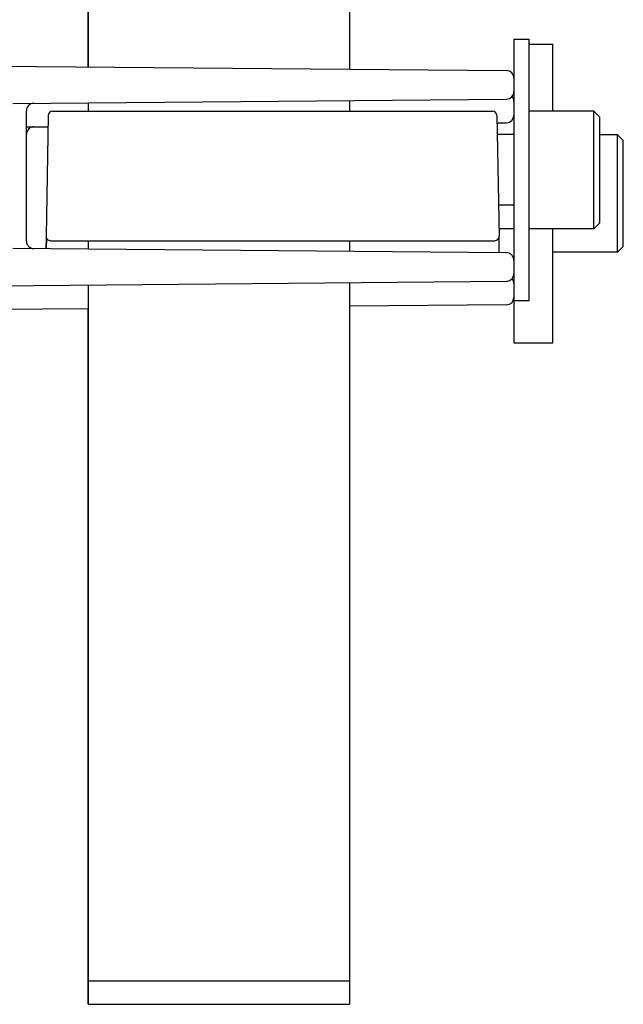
# Model space of a CAD drawing. Header units: inches. Extents: x 0 to 88, y 0 to 68.
# Tile 18 of 22: x 71.2 to 73.2, y 5.2 to 8.5. Entities that reach past the tile are written whole.
import ezdxf

# ---------------------------------------------------------------- set-up
doc = ezdxf.new("R2010")
doc.units = ezdxf.units.IN
doc.header["$LTSCALE"] = 4.84
doc.header["$MEASUREMENT"] = 0
for name, color, linetype in [('206380_1_BL12', 7, 'CONTINUOUS'), ('206380_1_BL29', 7, 'CONTINUOUS'), ('206381_206381_1_BL60', 7, 'CONTINUOUS'), ('206381_206381_1_BL62', 7, 'CONTINUOUS'), ('206385_0_875OD_1_BL15', 7, 'CONTINUOUS'), ('206385_0_875OD_1_BL17', 7, 'CONTINUOUS'), ('206385_0_875OD_1_BL18', 7, 'CONTINUOUS'), ('911_709_91090A107_1_BL58', 7, 'CONTINUOUS'), ('911_710_911_710_1_BL47', 7, 'CONTINUOUS'), ('911_710_911_710_1_BL56', 7, 'CONTINUOUS'), ('9206XXM_920614M_1_BL57', 7, 'CONTINUOUS'), ('9206XXM_920614M_1_BL61', 7, 'CONTINUOUS')]:
    doc.layers.add(name, color=color, linetype=linetype)

# ---------------------------------------------------------------- blocks, each defined once
blk = doc.blocks.new('206380_1_BL12', base_point=(44.3843, 30.2956))
at = {"layer": '206380_1_BL12', "color": 7, "linetype": 'CONTINUOUS'}
for p, q in [((71.1819, 8.094), (71.2539, 8.0947)), ((72.7579, 8.1078), (72.7894, 8.1081)), ((71.182, 7.7107), (71.182, 7.7115)), ((70.2465, 7.4759), (71.3885, 7.4858)), ((72.7894, 7.4981), (72.2635, 7.4935))]:
    blk.add_line(p, q, dxfattribs=at)
for centre, start, end in [((72.7892, 8.1787), 1.7743, 42.1007), ((72.7892, 8.1331), 270.5, 358.2257), ((71.207, 8.0693), 90.5, 180.0003), ((72.7892, 7.5687), 1.3107, 42.1007), ((72.7892, 7.5231), 270.5, 358.6893)]:
    blk.add_arc(centre, 0.025, start, end, dxfattribs=at)
blk = doc.blocks.new('206385_0_875OD_1_BL15', base_point=(44.1098, 8.2534))
at = {"layer": '206385_0_875OD_1_BL15', "color": 7, "linetype": 'CONTINUOUS'}
for p, q in [((71.3878, 10.1009), (71.3878, 8.2949)), ((71.3878, 7.4858), (71.3878, 5.1559))]:
    blk.add_line(p, q, dxfattribs=at)
blk = doc.blocks.new('206385_0_875OD_1_BL17', base_point=(49.6521, 8.2534))
at = {"layer": '206385_0_875OD_1_BL17', "color": 7, "linetype": 'CONTINUOUS'}
for p, q in [((71.3886, 5.2349), (71.3886, 5.1559)), ((72.2636, 5.2349), (72.2636, 5.1559)), ((71.3886, 5.1559), (72.2636, 5.1559))]:
    blk.add_line(p, q, dxfattribs=at)
blk = doc.blocks.new('206385_0_875OD_1_BL18', base_point=(52.1845, 8.3324))
at = {"layer": '206385_0_875OD_1_BL18', "color": 7, "linetype": 'CONTINUOUS'}
for p, q in [((71.3885, 10.1749), (71.3885, 8.2949)), ((72.2635, 10.1749), (72.2635, 8.2873)), ((72.2635, 8.1825), (72.2635, 8.1468)), ((71.3885, 8.1748), (71.3885, 8.1468)), ((71.3885, 7.713), (71.3885, 7.6849)), ((72.2635, 7.713), (72.2635, 7.6773)), ((71.3885, 7.5648), (71.3885, 5.2349)), ((72.2635, 7.5725), (72.2635, 5.2349)), ((71.3885, 5.2349), (72.2635, 5.2349))]:
    blk.add_line(p, q, dxfattribs=at)
blk = doc.blocks.new('206380_1_BL29', base_point=(52.021, 30.3351))
at = {"layer": '206380_1_BL29', "color": 7, "linetype": 'CONTINUOUS'}
for p, q in [((70.2472, 8.3049), (72.7893, 8.2827)), ((72.8141, 8.2577), (72.8141, 8.2121)), ((71.1369, 8.1726), (72.7893, 8.1871)), ((71.1819, 7.7115), (71.1819, 8.1483)), ((72.7893, 7.6727), (71.1369, 7.6871)), ((72.8141, 7.6477), (72.8141, 7.6021)), ((70.2472, 7.5549), (72.7893, 7.5771))]:
    blk.add_line(p, q, dxfattribs=at)
for centre, start, end in [((72.7891, 8.2577), 0, 89.5), ((72.7891, 8.2121), 270.5, 360), ((71.2069, 8.1483), 90.5, 180.0003), ((71.2069, 7.7115), 179.9999, 269.5), ((72.7891, 7.6477), 0, 89.5), ((72.7891, 7.6021), 270.5, 360)]:
    blk.add_arc(centre, 0.025, start, end, dxfattribs=at)
blk = doc.blocks.new('911_710_911_710_1_BL47', base_point=(44.7918, 30.3077))
at = {"layer": '911_710_911_710_1_BL47', "color": 7, "linetype": 'CONTINUOUS'}
for p, q in [((72.8134, 8.3709), (72.8142, 8.3709)), ((72.8134, 8.3709), (72.8134, 8.2634)), ((72.8134, 8.2063), (72.8134, 8.1847)), ((72.8134, 8.1271), (72.8134, 8.068)), ((72.8134, 7.7528), (72.8134, 7.6534)), ((72.8134, 7.5963), (72.8134, 7.5747)), ((72.8134, 7.5171), (72.8134, 7.3709)), ((72.8134, 7.3709), (72.8142, 7.3709))]:
    blk.add_line(p, q, dxfattribs=at)
blk = doc.blocks.new('911_710_911_710_1_BL56', base_point=(49.9612, 30.3081))
at = {"layer": '911_710_911_710_1_BL56', "color": 7, "linetype": 'CONTINUOUS'}
for p, q in [((72.8651, 8.3709), (72.9442, 8.3709)), ((72.9442, 8.1467), (72.9442, 8.3709)), ((72.9442, 7.3709), (72.9442, 7.753)), ((72.8142, 7.5124), (72.8142, 7.3709)), ((72.8142, 7.3709), (72.9442, 7.3709))]:
    blk.add_line(p, q, dxfattribs=at)
blk = doc.blocks.new('9206XXM_920614M_1_BL57', base_point=(50.3368, 30.5778))
at = {"layer": '9206XXM_920614M_1_BL57', "color": 7, "linetype": 'CONTINUOUS'}
for p, q in [((73.1607, 8.0677), (73.1013, 8.0677)), ((73.1804, 8.048), (73.1607, 8.0677)), ((73.1607, 7.674), (73.1607, 8.0677)), ((73.1804, 7.6937), (73.1804, 8.048)), ((72.8142, 7.7528), (72.7641, 7.7528)), ((73.1804, 7.6937), (73.1607, 7.674)), ((73.1607, 7.674), (72.9442, 7.674))]:
    blk.add_line(p, q, dxfattribs=at)
blk = doc.blocks.new('911_709_91090A107_1_BL58', base_point=(52.4853, 30.3393))
at = {"layer": '911_709_91090A107_1_BL58', "color": 7, "linetype": 'CONTINUOUS'}
for p, q in [((72.8141, 8.3874), (72.8651, 8.3874)), ((72.8141, 8.3874), (72.8141, 8.2581)), ((72.8651, 7.5124), (72.8651, 8.3874)), ((72.8141, 8.2121), (72.8141, 7.6477)), ((72.8141, 7.6021), (72.8141, 7.5124)), ((72.8141, 7.5124), (72.8651, 7.5124))]:
    blk.add_line(p, q, dxfattribs=at)
blk = doc.blocks.new('206381_206381_1_BL60', base_point=(72.006, 7.9299))
at = {"layer": '206381_206381_1_BL60', "color": 7, "linetype": 'CONTINUOUS'}
for p, q in [((71.2695, 8.1468), (72.7425, 8.1468)), ((71.2545, 8.132), (71.2475, 7.7282)), ((72.7575, 8.132), (72.7645, 7.7282)), ((71.2625, 7.713), (72.7495, 7.713))]:
    blk.add_line(p, q, dxfattribs=at)
for centre, start, end in [((71.2695, 8.1318), 90, 179), ((72.7425, 8.1318), 1, 90), ((71.2625, 7.728), 179, 270), ((72.7495, 7.728), 270, 1)]:
    blk.add_arc(centre, 0.015, start, end, dxfattribs=at)
blk = doc.blocks.new('9206XXM_920614M_1_BL61', base_point=(72.93, 7.9499))
at = {"layer": '9206XXM_920614M_1_BL61', "color": 7, "linetype": 'CONTINUOUS'}
for p, q in [((73.0816, 8.1467), (72.8651, 8.1467)), ((73.1013, 8.127), (73.0816, 8.1467)), ((73.0816, 7.753), (73.0816, 8.1467)), ((73.1013, 7.7727), (73.1013, 8.127)), ((72.8141, 8.068), (72.7586, 8.068)), ((72.8141, 7.8318), (72.7627, 7.8318)), ((73.0816, 7.753), (72.8651, 7.753)), ((73.1013, 7.7727), (73.0816, 7.753))]:
    blk.add_line(p, q, dxfattribs=at)
blk = doc.blocks.new('206381_206381_1_BL62', base_point=(72.0058, 7.6985))
at = {"layer": '206381_206381_1_BL62', "color": 7, "linetype": 'CONTINUOUS'}
for p, q in [((71.248, 7.724), (71.2474, 7.6861)), ((71.2488, 7.7219), (71.2482, 7.6861)), ((72.7633, 7.7222), (72.7642, 7.6729))]:
    blk.add_line(p, q, dxfattribs=at)

msp = doc.modelspace()

# ---------------------------------------------------------------- block references
at = {"layer": '206380_1_BL12'}
msp.add_blockref('206380_1_BL12', (44.3843, 30.2956), dxfattribs=at)
at = {"layer": '206380_1_BL29'}
msp.add_blockref('206380_1_BL29', (52.021, 30.3351), dxfattribs=at)
at = {"layer": '206381_206381_1_BL60'}
msp.add_blockref('206381_206381_1_BL60', (72.006, 7.9299), dxfattribs=at)
at = {"layer": '206381_206381_1_BL62'}
msp.add_blockref('206381_206381_1_BL62', (72.0058, 7.6985), dxfattribs=at)
at = {"layer": '206385_0_875OD_1_BL15'}
msp.add_blockref('206385_0_875OD_1_BL15', (44.1098, 8.2534), dxfattribs=at)
at = {"layer": '206385_0_875OD_1_BL17'}
msp.add_blockref('206385_0_875OD_1_BL17', (49.6521, 8.2534), dxfattribs=at)
at = {"layer": '206385_0_875OD_1_BL18'}
msp.add_blockref('206385_0_875OD_1_BL18', (52.1845, 8.3324), dxfattribs=at)
at = {"layer": '911_709_91090A107_1_BL58'}
msp.add_blockref('911_709_91090A107_1_BL58', (52.4853, 30.3393), dxfattribs=at)
at = {"layer": '911_710_911_710_1_BL47'}
msp.add_blockref('911_710_911_710_1_BL47', (44.7918, 30.3077), dxfattribs=at)
at = {"layer": '911_710_911_710_1_BL56'}
msp.add_blockref('911_710_911_710_1_BL56', (49.9612, 30.3081), dxfattribs=at)
at = {"layer": '9206XXM_920614M_1_BL57'}
msp.add_blockref('9206XXM_920614M_1_BL57', (50.3368, 30.5778), dxfattribs=at)
at = {"layer": '9206XXM_920614M_1_BL61'}
msp.add_blockref('9206XXM_920614M_1_BL61', (72.93, 7.9499), dxfattribs=at)

doc.saveas('drawing.dxf')
